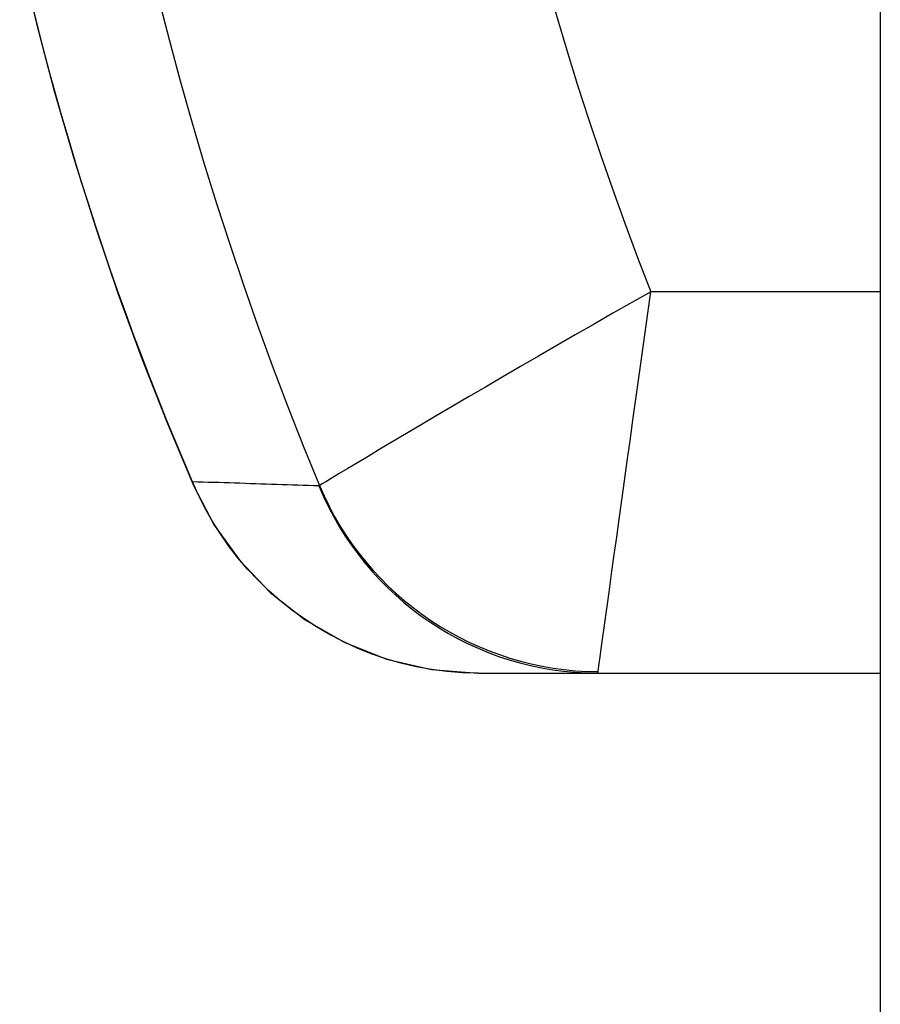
# Model space of a CAD drawing. Header units: inches. Extents: x 1.5 to 30.7, y 2.1 to 16.8.
# Tile 6 of 33: x 1.581 to 1.936, y 8.663 to 9.07. Entities that reach past the tile are written whole.
import ezdxf

# ---------------------------------------------------------------- set-up
doc = ezdxf.new("R2010")
doc.units = ezdxf.units.IN
doc.header["$MEASUREMENT"] = 0
doc.layers.add('Visible Edges(ANSI)', color=7, linetype='Continuous', lineweight=25)
doc.layers.add('Visible Tangent Edges(ANSI)', color=7, linetype='Continuous', lineweight=25)

msp = doc.modelspace()

# ---------------------------------------------------------------- linework, layer by layer
at = {"layer": 'Visible Edges(ANSI)'}
for p, q in [((1.93613, 12.27902), (1.93613, 6.57102)), ((1.77018, 8.80002), (1.81942, 8.80002)), ((1.81942, 8.80002), (1.93613, 8.80002))]:
    msp.add_line(p, q, dxfattribs=at)
at = {"layer": 'Visible Edges(ANSI)', "flags": 128}
for points in [[(1.58087, 9.09698), (1.58774, 9.06831), (1.59528, 9.03983), (1.60346, 9.01166), (1.61223, 8.98387), (1.62158, 8.95649), (1.63148, 8.92955), (1.64189, 8.90311), (1.65275, 8.87726)], [(1.65275, 8.87726), (1.66113, 8.86117), (1.67168, 8.84647), (1.68425, 8.83335), (1.69866, 8.82204), (1.71479, 8.81276), (1.73225, 8.80584), (1.75089, 8.80151), (1.77018, 8.80002)]]:
    msp.add_lwpolyline(points, dxfattribs=at)
at = {"layer": 'Visible Tangent Edges(ANSI)'}
msp.add_line((1.93613, 8.9575), (1.84144, 8.9575), dxfattribs=at)
at = {"layer": 'Visible Tangent Edges(ANSI)', "flags": 128}
for points in [[(1.65227, 8.879), (1.64864, 8.88748), (1.64506, 8.89604), (1.64152, 8.90466), (1.63804, 8.91334), (1.6346, 8.92209), (1.63122, 8.93089), (1.6279, 8.93975), (1.62463, 8.94867), (1.62142, 8.95763), (1.61828, 8.96664), (1.61519, 8.9757), (1.61217, 8.9848), (1.60921, 8.99395), (1.60631, 9.00314), (1.60348, 9.01238), (1.60071, 9.02166), (1.59801, 9.03098), (1.59538, 9.04034), (1.59281, 9.04973), (1.59032, 9.05914), (1.5879, 9.06859), (1.58556, 9.07805)], [(1.84144, 8.9575), (1.83361, 8.95306), (1.82578, 8.9486), (1.81797, 8.94413), (1.81022, 8.93968), (1.80255, 8.93526), (1.79499, 8.93089), (1.78755, 8.92657), (1.78024, 8.92232), (1.77309, 8.91814), (1.76612, 8.91405), (1.75934, 8.91007), (1.7528, 8.90621), (1.74653, 8.9025), (1.74055, 8.89896), (1.73489, 8.89559), (1.7296, 8.89244), (1.72471, 8.88952), (1.72026, 8.88685), (1.71628, 8.88447), (1.71281, 8.88239), (1.70988, 8.88062), (1.70751, 8.8792), (1.70574, 8.87813), (1.70461, 8.87744)], [(1.81963, 8.80062), (1.81981, 8.80193), (1.82009, 8.80398), (1.82047, 8.80671), (1.82094, 8.81009), (1.82149, 8.8141), (1.82212, 8.81868), (1.82283, 8.82381), (1.82361, 8.82944), (1.82445, 8.83554), (1.82535, 8.84205), (1.82631, 8.84893), (1.8273, 8.85614), (1.82835, 8.86365), (1.82943, 8.87142), (1.83054, 8.87943), (1.83168, 8.88762), (1.83284, 8.89598), (1.83403, 8.9045), (1.83523, 8.91315), (1.83646, 8.92191), (1.83769, 8.93076), (1.83894, 8.93966), (1.84019, 8.94859), (1.84144, 8.9575)], [(1.70439, 8.87732), (1.70221, 8.87739), (1.70003, 8.87746), (1.69786, 8.87753), (1.69568, 8.87761), (1.6935, 8.87768), (1.69132, 8.87775), (1.68915, 8.87782), (1.68697, 8.87789), (1.6848, 8.87796), (1.68263, 8.87803), (1.68045, 8.8781), (1.67828, 8.87817), (1.67611, 8.87824), (1.67394, 8.87831), (1.67177, 8.87838), (1.6696, 8.87845), (1.66743, 8.87852), (1.66526, 8.87859), (1.6631, 8.87866), (1.66093, 8.87873), (1.65876, 8.87879), (1.6566, 8.87886), (1.65443, 8.87893), (1.65227, 8.879)], [(1.77018, 8.80002), (1.76371, 8.80019), (1.75725, 8.80069), (1.75083, 8.80152), (1.74447, 8.80268), (1.73821, 8.80415), (1.73205, 8.80593), (1.72602, 8.80801), (1.72013, 8.81037), (1.71438, 8.81301), (1.70878, 8.81593), (1.70335, 8.81911), (1.6981, 8.82254), (1.69303, 8.8262), (1.68817, 8.83009), (1.68353, 8.83418), (1.67911, 8.83848), (1.67491, 8.84297), (1.67094, 8.84764), (1.6672, 8.8525), (1.66371, 8.85751), (1.66046, 8.86268), (1.65747, 8.86799), (1.65473, 8.87344), (1.65227, 8.879)], [(1.70461, 8.87744), (1.7046, 8.87743), (1.70459, 8.87742), (1.70459, 8.87741), (1.70458, 8.8774), (1.70457, 8.87739), (1.70456, 8.87739), (1.70456, 8.87738), (1.70455, 8.87737), (1.70454, 8.87736), (1.70453, 8.87736), (1.70452, 8.87735), (1.70451, 8.87735), (1.7045, 8.87734), (1.7045, 8.87734), (1.70449, 8.87733), (1.70448, 8.87733), (1.70447, 8.87733), (1.70446, 8.87732), (1.70445, 8.87732), (1.70444, 8.87732), (1.70442, 8.87732), (1.70441, 8.87732), (1.7044, 8.87732), (1.70439, 8.87732)], [(1.81942, 8.80002), (1.81943, 8.80002), (1.81944, 8.80003), (1.81945, 8.80003), (1.81946, 8.80004), (1.81947, 8.80005), (1.81948, 8.80006), (1.81949, 8.80007), (1.8195, 8.80009), (1.81951, 8.80011), (1.81952, 8.80013), (1.81953, 8.80015), (1.81954, 8.80017), (1.81955, 8.8002), (1.81956, 8.80023), (1.81956, 8.80026), (1.81957, 8.80029), (1.81958, 8.80032), (1.81959, 8.80036), (1.8196, 8.8004), (1.8196, 8.80044), (1.81961, 8.80048), (1.81962, 8.80053), (1.81963, 8.80057), (1.81963, 8.80062)]]:
    msp.add_lwpolyline(points, dxfattribs=at)
at = {"layer": 'Visible Tangent Edges(ANSI)'}
for radius, start, end in [(1.42943, 157.47571, 202.52429), (1.27255, 158.44534, 201.55466)]:
    msp.add_arc((3.025, 9.42502), radius, start, end, dxfattribs=at)
for centre, major_axis, ratio, start_param, end_param in [((1.70693, 8.90074), (-0.05418, -0.02349), 0.328405, 6.19078, 6.283185), ((1.81942, 8.92502), (0, -0.125), 0.995545, 5.103958, 6.283185), ((1.81963, 8.92515), (0.10395, -0.06942), 0.994511, 4.126092, 5.298686)]:
    msp.add_ellipse(centre, major_axis=major_axis, ratio=ratio, start_param=start_param, end_param=end_param, dxfattribs=at)

doc.saveas('drawing.dxf')
